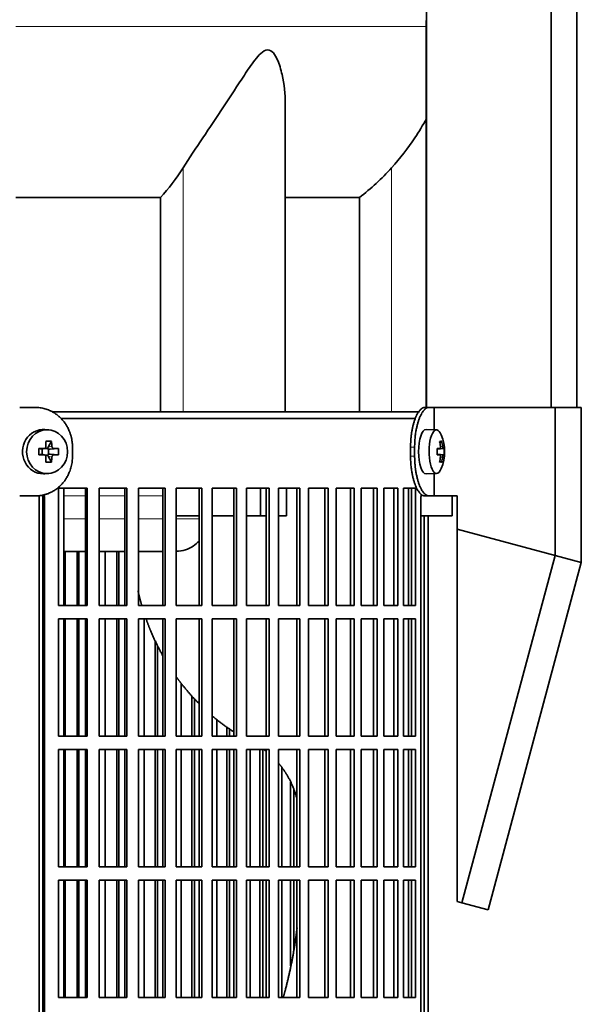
# Model space of a CAD drawing. Header units: millimetres. Extents: x 455 to 1347, y -2538 to 1816.
# Tile 18 of 33: x 649 to 776, y -404 to -181. Entities that reach past the tile are written whole.
import ezdxf

# ---------------------------------------------------------------- set-up
doc = ezdxf.new("R2010")
doc.units = ezdxf.units.MM
for name, color, linetype in [('M5X8_UNI7687', 7, 'Continuous'), ('MID_344-6', 7, 'Continuous'), ('VSI344-454_FILTR', 7, 'Continuous'), ('VSI344-454_SUPPO', 7, 'Continuous'), ('VSI344-454_TERMI', 7, 'Continuous'), ('VSI344_DIFFUSORE', 7, 'Continuous')]:
    doc.layers.add(name, color=color, linetype=linetype)

# ---------------------------------------------------------------- blocks, each defined once
blk = doc.blocks.new('SE')
at = {"layer": 'M5X8_UNI7687', "color": 7, "linetype": 'Continuous', "lineweight": 35}
for p, q in [((655.61, -274.01), (654.76, -273.94)), ((743.14, -274), (740.79, -273.93)), ((656.25, -276.59), (655.49, -277.9)), ((744.29, -276.59), (743.88, -276.9)), ((653.41, -278.24), (654.01, -278.39)), ((653.41, -279.62), (654.01, -279.46)), ((654.09, -278.39), (654.68, -278.19)), ((654.68, -279.66), (654.09, -279.46)), ((654.14, -279.48), (654.14, -278.37)), ((654.74, -278.18), (655.38, -278.18)), ((655.38, -279.68), (654.76, -279.68)), ((656.25, -281.26), (655.49, -279.96)), ((655.55, -278.36), (655.55, -279.49)), ((657.8, -278.24), (655.95, -278.39)), ((657.8, -279.62), (655.95, -279.46)), ((744.66, -278.22), (743.26, -278.34)), ((743.26, -278.27), (743.84, -278.22)), ((744.86, -278.24), (743.26, -278.35)), ((744.86, -279.62), (743.26, -279.5)), ((743.26, -279.51), (744.66, -279.64)), ((743.84, -279.64), (743.26, -279.58)), ((744.29, -281.26), (743.88, -280.96)), ((654.76, -283.91), (655.61, -283.84)), ((740.79, -283.93), (743.14, -283.86))]:
    blk.add_line(p, q, dxfattribs=at)
at = {"layer": 'M5X8_UNI7687', "color": 4, "linetype": 'Continuous', "lineweight": 9}
for p, q in [((655.49, -277.9), (656.34, -277.72)), ((744, -277.76), (744.49, -277.72)), ((654.01, -278.39), (654.54, -278.22)), ((654.54, -279.64), (654.01, -279.46)), ((656.34, -280.14), (655.49, -279.96)), ((656.81, -278.22), (655.95, -278.39)), ((655.95, -279.46), (656.81, -279.64)), ((743.26, -278.27), (743.83, -278.22)), ((743.83, -279.64), (743.26, -279.58)), ((744.49, -280.14), (744, -280.09))]:
    blk.add_line(p, q, dxfattribs=at)
at = {"layer": 'M5X8_UNI7687', "color": 7, "linetype": 'Continuous', "lineweight": 35}
for centre, radius, start, end in [((734.94, -278.93), 10, 337.7946, 22.2054), ((687.36, -278.93), 33.96, 178.8317, 181.1683), ((646.63, -278.93), 11.19, 356.4519, 3.5481), ((735.26, -278.93), 9.62, 355.8727, 4.1273)]:
    blk.add_arc(centre, radius, start, end, dxfattribs=at)
for centre, major_axis, ratio, start_param, end_param in [((654.41, -278.93), (0, -5), 0.939693, 3.065157, 6.283185), ((740.77, -278.93), (0, -5), 0.34202, 3.141593, 6.283185), ((743.12, -278.93), (0, -4.93), 0.34202, 2.444185, 6.283185), ((653.04, -281.99), (8.99, 2.22), 0.549436, 1.074217, 1.223909), ((652.43, -278.93), (0, 10), 0.258819, -1.449667, -1.335108), ((652.14, -278.93), (0, 10), 0.422618, -1.449667, -1.335108), ((737.02, -281.99), (7.67, 5.19), 0.199978, 0.212267, 0.361959), ((735.01, -278.93), (0, 10), 0.906308, 4.833518, 4.948078), ((734.9, -278.93), (0, 10), 0.965926, 4.833518, 4.948078), ((652.29, -279.08), (9.99, 0.3), 0.0819, 1.341632, 1.456192), ((652.29, -278.77), (9.99, -0.3), 0.0819, -1.456192, -1.341632), ((654.01, -277.89), (-0.052, 0.506), 0.51441, 2.951492, 3.25726), ((654.01, -279.96), (-0.052, -0.506), 0.51441, 3.025925, 3.331693), ((655.96, -277.89), (-0.521, -0.505), 0.511875, 5.205293, 5.723494), ((655.79, -277.93), (-0.03, -0.501), 0.939258, 5.295226, 5.822024), ((655.79, -279.93), (-0.03, 0.501), 0.939258, 0.461161, 0.987959), ((655.96, -279.96), (-0.521, 0.505), 0.511875, 0.559691, 1.077892), ((655.96, -277.89), (-0.805, -0.118), 0.613124, 0.95556, 1.473761), ((655.96, -279.96), (-0.805, 0.118), 0.613124, 4.809424, 5.327625), ((652.29, -279.08), (9.99, 0.3), 0.0819, 0.984815, 1.099374), ((652.29, -278.77), (9.99, -0.3), 0.0819, -1.099374, -0.984815), ((734.96, -279.08), (9.97, 0.82), 0.029809, 0.468971, 0.583531), ((738.07, -278.93), (0, -9.26), 0.562348, 1.49595, 1.645642), ((734.96, -278.77), (9.97, -0.82), 0.029809, -0.583531, -0.468971), ((734.96, -279.08), (9.97, 0.82), 0.029809, 0.112154, 0.226713), ((734.96, -278.77), (9.97, -0.82), 0.029809, -0.226713, -0.112154), ((652.43, -278.93), (0, -10), 0.258819, 1.335108, 1.449667), ((653.04, -275.86), (8.99, -2.22), 0.549436, -1.223909, -1.074217), ((652.14, -278.93), (0, -10), 0.422618, 1.335108, 1.449667), ((735.01, -278.93), (0, -10), 0.906308, 1.335108, 1.449667), ((737.02, -275.86), (7.67, -5.19), 0.199978, -0.361959, -0.212267), ((734.9, -278.93), (0, -10), 0.965926, 1.335108, 1.449667), ((654.41, -278.93), (0, -5), 0.939693, 0, 0.076435), ((740.77, -278.93), (0, -5), 0.34202, 0, 0.010116), ((743.12, -278.93), (0, -4.93), 0.34202, 0, 0.697408)]:
    blk.add_ellipse(centre, major_axis=major_axis, ratio=ratio, start_param=start_param, end_param=end_param, dxfattribs=at)
blk.add_ellipse((655.26, -278.93), major_axis=(0, -4.93), ratio=0.939693, dxfattribs=at)
for points in [[(654.54, -278.22), (654.55, -278.22), (654.59, -278.22), (654.63, -278.21), (654.68, -278.2), (654.72, -278.18), (654.76, -278.16), (654.8, -278.13), (654.84, -278.1), (654.87, -278.07), (654.91, -278.03), (654.93, -277.99), (654.96, -277.95), (654.97, -277.91), (654.99, -277.86), (655, -277.82), (655, -277.77), (655, -277.74), (655, -277.72)], [(656.34, -277.72), (656.34, -277.74), (656.34, -277.77), (656.35, -277.82), (656.36, -277.86), (656.38, -277.91), (656.4, -277.95), (656.43, -277.99), (656.45, -278.03), (656.49, -278.07), (656.52, -278.1), (656.56, -278.13), (656.6, -278.16), (656.64, -278.18), (656.68, -278.2), (656.72, -278.21), (656.76, -278.22), (656.79, -278.22), (656.81, -278.22)], [(743.83, -278.22), (743.84, -278.22), (743.86, -278.22), (743.88, -278.21), (743.9, -278.2), (743.92, -278.18), (743.93, -278.16), (743.95, -278.13), (743.96, -278.1), (743.98, -278.07), (743.99, -278.03), (744, -277.99), (744, -277.95), (744.01, -277.91), (744.01, -277.86), (744.01, -277.82), (744.01, -277.77), (744.01, -277.74), (744, -277.72)], [(744.49, -277.72), (744.49, -277.74), (744.5, -277.77), (744.5, -277.82), (744.51, -277.86), (744.52, -277.91), (744.53, -277.95), (744.54, -277.99), (744.55, -278.03), (744.56, -278.07), (744.58, -278.1), (744.59, -278.13), (744.6, -278.16), (744.61, -278.18), (744.62, -278.2), (744.64, -278.21), (744.65, -278.22), (744.66, -278.22), (744.66, -278.22)], [(655, -280.14), (655, -280.12), (655, -280.08), (655, -280.04), (654.99, -279.99), (654.97, -279.95), (654.96, -279.9), (654.93, -279.86), (654.91, -279.82), (654.87, -279.78), (654.84, -279.75), (654.8, -279.72), (654.76, -279.7), (654.72, -279.68), (654.68, -279.66), (654.63, -279.65), (654.59, -279.64), (654.55, -279.64), (654.54, -279.64)], [(656.81, -279.64), (656.79, -279.64), (656.76, -279.64), (656.72, -279.65), (656.68, -279.66), (656.64, -279.68), (656.6, -279.7), (656.56, -279.72), (656.52, -279.75), (656.49, -279.78), (656.45, -279.82), (656.43, -279.86), (656.4, -279.9), (656.38, -279.95), (656.36, -279.99), (656.35, -280.04), (656.34, -280.08), (656.34, -280.12), (656.34, -280.14)], [(744, -280.14), (744.01, -280.12), (744.01, -280.08), (744.01, -280.04), (744.01, -279.99), (744.01, -279.95), (744, -279.9), (744, -279.86), (743.99, -279.82), (743.98, -279.78), (743.96, -279.75), (743.95, -279.72), (743.93, -279.7), (743.92, -279.68), (743.9, -279.66), (743.88, -279.65), (743.86, -279.64), (743.84, -279.64), (743.83, -279.64)], [(744.66, -279.64), (744.66, -279.64), (744.65, -279.64), (744.64, -279.65), (744.62, -279.66), (744.61, -279.68), (744.6, -279.7), (744.59, -279.72), (744.58, -279.75), (744.56, -279.78), (744.55, -279.82), (744.54, -279.86), (744.53, -279.9), (744.52, -279.95), (744.51, -279.99), (744.5, -280.04), (744.5, -280.08), (744.49, -280.12), (744.49, -280.14)]]:
    blk.add_open_spline(points, degree=3, dxfattribs=at)
at = {"layer": 'MID_344-6', "color": 7, "linetype": 'Continuous', "lineweight": 35}
for p, q in [((740.85, 1023.07), (740.85, -268.93)), ((768.99, -268.93), (768.99, 1023.07)), ((774.78, -268.93), (774.78, 1023.07)), ((740.78, -181.61), (740.78, -268.93))]:
    blk.add_line(p, q, dxfattribs=at)
at = {"layer": 'VSI344-454_FILTR', "color": 7, "linetype": 'Continuous', "lineweight": 35}
for p, q in [((658.41, -271.43), (738.42, -271.43)), ((657.8, -313.68), (657.8, -287.18)), ((657.8, -287.18), (664.27, -287.18)), ((663.88, -313.68), (663.88, -287.18)), ((664.27, -313.68), (664.27, -287.18)), ((666.98, -313.68), (666.98, -287.18)), ((666.98, -287.18), (673.24, -287.18)), ((672.79, -313.68), (672.79, -287.18)), ((673.24, -313.68), (673.24, -287.18)), ((675.85, -313.68), (675.85, -287.18)), ((675.85, -287.18), (681.88, -287.18)), ((681.37, -313.68), (681.37, -287.18)), ((681.88, -313.68), (681.88, -287.18)), ((684.39, -313.68), (684.39, -287.18)), ((684.39, -287.18), (690.15, -287.18)), ((689.57, -313.68), (689.57, -287.18)), ((690.15, -313.68), (690.15, -287.18)), ((692.53, -313.68), (692.53, -287.18)), ((692.53, -287.18), (698, -287.18)), ((697.37, -313.68), (697.37, -287.18)), ((698, -313.68), (698, -287.18)), ((700.25, -313.68), (700.25, -287.18)), ((700.25, -287.18), (705.39, -287.18)), ((704.71, -313.68), (704.71, -287.18)), ((705.39, -313.68), (705.39, -287.18)), ((707.5, -287.18), (712.3, -287.18)), ((707.5, -313.68), (707.5, -287.18)), ((711.57, -313.68), (711.57, -287.18)), ((712.3, -313.68), (712.3, -287.18)), ((714.26, -287.18), (718.68, -287.18)), ((714.26, -313.68), (714.26, -287.18)), ((717.91, -313.68), (717.91, -287.18)), ((718.68, -313.68), (718.68, -287.18)), ((720.48, -287.18), (724.51, -287.18)), ((720.48, -313.68), (720.48, -287.18)), ((723.69, -313.68), (723.69, -287.18)), ((724.51, -313.68), (724.51, -287.18)), ((726.14, -287.18), (729.76, -287.18)), ((726.14, -313.68), (726.14, -287.18)), ((728.9, -313.68), (728.9, -287.18)), ((729.76, -313.68), (729.76, -287.18)), ((731.21, -287.18), (734.4, -287.18)), ((731.21, -313.68), (731.21, -287.18)), ((733.51, -313.68), (733.51, -287.18)), ((734.4, -313.68), (734.4, -287.18)), ((735.66, -287.18), (738.41, -287.18)), ((735.66, -313.68), (735.66, -287.18)), ((737.49, -313.68), (737.49, -287.18)), ((738.41, -313.68), (738.41, -287.18)), ((654.3, -562.43), (654.3, -289.43)), ((654.65, -562.43), (654.65, -289.43)), ((739.61, -562.43), (739.61, -289.43)), ((740.32, -562.43), (740.32, -293.43)), ((741.26, -562.43), (741.26, -293.43)), ((659.32, -313.68), (659.32, -301.43)), ((662, -313.68), (662, -301.43)), ((662.42, -313.68), (662.42, -301.43)), ((668.38, -313.68), (668.38, -301.43)), ((670.97, -313.68), (670.97, -301.43)), ((671.46, -313.68), (671.46, -301.43)), ((657.8, -313.68), (664.27, -313.68)), ((666.98, -313.68), (673.24, -313.68)), ((675.85, -313.68), (681.88, -313.68)), ((684.39, -313.68), (690.15, -313.68)), ((692.53, -313.68), (698, -313.68)), ((700.25, -313.68), (705.39, -313.68)), ((707.5, -313.68), (712.3, -313.68)), ((714.26, -313.68), (718.68, -313.68)), ((720.48, -313.68), (724.51, -313.68)), ((726.14, -313.68), (729.76, -313.68)), ((731.21, -313.68), (734.4, -313.68)), ((735.66, -313.68), (738.41, -313.68)), ((657.8, -343.18), (657.8, -316.68)), ((657.8, -316.68), (664.27, -316.68)), ((659.32, -343.18), (659.32, -316.68)), ((662, -343.18), (662, -316.68)), ((662.42, -343.18), (662.42, -316.68)), ((663.88, -343.18), (663.88, -316.68)), ((664.27, -343.18), (664.27, -316.68)), ((666.98, -343.18), (666.98, -316.68)), ((666.98, -316.68), (673.24, -316.68)), ((668.38, -343.18), (668.38, -316.68)), ((670.97, -343.18), (670.97, -316.68)), ((671.46, -343.18), (671.46, -316.68)), ((672.79, -343.18), (672.79, -316.68)), ((673.24, -343.18), (673.24, -316.68)), ((675.85, -343.18), (675.85, -316.68)), ((675.85, -316.68), (681.88, -316.68)), ((677.12, -343.18), (677.12, -316.68)), ((681.37, -343.18), (681.37, -316.68)), ((681.88, -343.18), (681.88, -316.68)), ((684.39, -343.18), (684.39, -316.68)), ((684.39, -316.68), (690.15, -316.68)), ((689.57, -343.18), (689.57, -316.68)), ((690.15, -343.18), (690.15, -316.68)), ((692.53, -343.18), (692.53, -316.68)), ((692.53, -316.68), (698, -316.68)), ((697.37, -343.18), (697.37, -316.68)), ((698, -343.18), (698, -316.68)), ((700.25, -343.18), (700.25, -316.68)), ((700.25, -316.68), (705.39, -316.68)), ((704.71, -343.18), (704.71, -316.68)), ((705.39, -343.18), (705.39, -316.68)), ((707.5, -316.68), (712.3, -316.68)), ((707.5, -343.18), (707.5, -316.68)), ((711.57, -343.18), (711.57, -316.68)), ((712.3, -343.18), (712.3, -316.68)), ((714.26, -316.68), (718.68, -316.68)), ((714.26, -343.18), (714.26, -316.68)), ((717.91, -343.18), (717.91, -316.68)), ((718.68, -343.18), (718.68, -316.68)), ((720.48, -316.68), (724.51, -316.68)), ((720.48, -343.18), (720.48, -316.68)), ((723.69, -343.18), (723.69, -316.68)), ((724.51, -343.18), (724.51, -316.68)), ((726.14, -316.68), (729.76, -316.68)), ((726.14, -343.18), (726.14, -316.68)), ((728.9, -343.18), (728.9, -316.68)), ((729.76, -343.18), (729.76, -316.68)), ((731.21, -316.68), (734.4, -316.68)), ((731.21, -343.18), (731.21, -316.68)), ((733.51, -343.18), (733.51, -316.68)), ((734.4, -343.18), (734.4, -316.68)), ((735.66, -316.68), (738.41, -316.68)), ((735.66, -343.18), (735.66, -316.68)), ((737.49, -343.18), (737.49, -316.68)), ((738.41, -343.18), (738.41, -316.68)), ((679.62, -343.18), (679.62, -321.62)), ((680.17, -343.18), (680.17, -322.72)), ((685.52, -343.18), (685.52, -331.22)), ((687.91, -343.18), (687.91, -334.07)), ((688.51, -343.18), (688.51, -334.69)), ((693.52, -343.18), (693.52, -339.38)), ((695.79, -343.18), (695.79, -341.1)), ((696.44, -343.18), (696.44, -341.54)), ((657.8, -343.18), (664.27, -343.18)), ((666.98, -343.18), (673.24, -343.18)), ((675.85, -343.18), (681.88, -343.18)), ((684.39, -343.18), (690.15, -343.18)), ((692.53, -343.18), (698, -343.18)), ((700.25, -343.18), (705.39, -343.18)), ((707.5, -343.18), (712.3, -343.18)), ((714.26, -343.18), (718.68, -343.18)), ((720.48, -343.18), (724.51, -343.18)), ((726.14, -343.18), (729.76, -343.18)), ((731.21, -343.18), (734.4, -343.18)), ((735.66, -343.18), (738.41, -343.18)), ((657.8, -372.68), (657.8, -346.18)), ((657.8, -346.18), (664.27, -346.18)), ((659.32, -372.68), (659.32, -346.18)), ((662, -372.68), (662, -346.18)), ((662.42, -372.68), (662.42, -346.18)), ((663.88, -372.68), (663.88, -346.18)), ((664.27, -372.68), (664.27, -346.18)), ((666.98, -372.68), (666.98, -346.18)), ((666.98, -346.18), (673.24, -346.18)), ((668.38, -372.68), (668.38, -346.18)), ((670.97, -372.68), (670.97, -346.18)), ((671.46, -372.68), (671.46, -346.18)), ((672.79, -372.68), (672.79, -346.18)), ((673.24, -372.68), (673.24, -346.18)), ((675.85, -372.68), (675.85, -346.18)), ((675.85, -346.18), (681.88, -346.18)), ((677.12, -372.68), (677.12, -346.18)), ((679.62, -372.68), (679.62, -346.18)), ((680.17, -372.68), (680.17, -346.18)), ((681.37, -372.68), (681.37, -346.18)), ((681.88, -372.68), (681.88, -346.18)), ((684.39, -372.68), (684.39, -346.18)), ((684.39, -346.18), (690.15, -346.18)), ((685.52, -372.68), (685.52, -346.18)), ((687.91, -372.68), (687.91, -346.18)), ((688.51, -372.68), (688.51, -346.18)), ((689.57, -372.68), (689.57, -346.18)), ((690.15, -372.68), (690.15, -346.18)), ((692.53, -372.68), (692.53, -346.18)), ((692.53, -346.18), (698, -346.18)), ((693.52, -372.68), (693.52, -346.18)), ((695.79, -372.68), (695.79, -346.18)), ((696.44, -372.68), (696.44, -346.18)), ((697.37, -372.68), (697.37, -346.18)), ((698, -372.68), (698, -346.18)), ((700.25, -372.68), (700.25, -346.18)), ((700.25, -346.18), (705.39, -346.18)), ((701.1, -372.68), (701.1, -346.18)), ((703.23, -372.68), (703.23, -346.18)), ((703.94, -372.68), (703.94, -346.18)), ((704.71, -372.68), (704.71, -346.18)), ((705.39, -372.68), (705.39, -346.18)), ((707.5, -346.18), (712.3, -346.18)), ((707.5, -372.68), (707.5, -346.18)), ((711.57, -372.68), (711.57, -346.18)), ((712.3, -372.68), (712.3, -346.18)), ((714.26, -346.18), (718.68, -346.18)), ((714.26, -372.68), (714.26, -346.18)), ((717.91, -372.68), (717.91, -346.18)), ((718.68, -372.68), (718.68, -346.18)), ((720.48, -346.18), (724.51, -346.18)), ((720.48, -372.68), (720.48, -346.18)), ((723.69, -372.68), (723.69, -346.18)), ((724.51, -372.68), (724.51, -346.18)), ((726.14, -346.18), (729.76, -346.18)), ((726.14, -372.68), (726.14, -346.18)), ((728.9, -372.68), (728.9, -346.18)), ((729.76, -372.68), (729.76, -346.18)), ((731.21, -346.18), (734.4, -346.18)), ((731.21, -372.68), (731.21, -346.18)), ((733.51, -372.68), (733.51, -346.18)), ((734.4, -372.68), (734.4, -346.18)), ((735.66, -346.18), (738.41, -346.18)), ((735.66, -372.68), (735.66, -346.18)), ((737.49, -372.68), (737.49, -346.18)), ((738.41, -372.68), (738.41, -346.18)), ((708.2, -372.68), (708.2, -350.21)), ((710.19, -372.68), (710.19, -353.51)), ((710.94, -372.68), (710.94, -355.25)), ((657.8, -372.68), (664.27, -372.68)), ((666.98, -372.68), (673.24, -372.68)), ((675.85, -372.68), (681.88, -372.68)), ((684.39, -372.68), (690.15, -372.68)), ((692.53, -372.68), (698, -372.68)), ((700.25, -372.68), (705.39, -372.68)), ((707.5, -372.68), (712.3, -372.68)), ((714.26, -372.68), (718.68, -372.68)), ((720.48, -372.68), (724.51, -372.68)), ((726.14, -372.68), (729.76, -372.68)), ((731.21, -372.68), (734.4, -372.68)), ((735.66, -372.68), (738.41, -372.68)), ((657.8, -402.18), (657.8, -375.68)), ((657.8, -375.68), (664.27, -375.68)), ((659.32, -402.18), (659.32, -375.68)), ((662, -402.18), (662, -375.68)), ((662.42, -402.18), (662.42, -375.68)), ((663.88, -402.18), (663.88, -375.68)), ((664.27, -402.18), (664.27, -375.68)), ((666.98, -402.18), (666.98, -375.68)), ((666.98, -375.68), (673.24, -375.68)), ((668.38, -402.18), (668.38, -375.68)), ((670.97, -402.18), (670.97, -375.68)), ((671.46, -402.18), (671.46, -375.68)), ((672.79, -402.18), (672.79, -375.68)), ((673.24, -402.18), (673.24, -375.68)), ((675.85, -402.18), (675.85, -375.68)), ((675.85, -375.68), (681.88, -375.68)), ((677.12, -402.18), (677.12, -375.68)), ((679.62, -402.18), (679.62, -375.68)), ((680.17, -402.18), (680.17, -375.68)), ((681.37, -402.18), (681.37, -375.68)), ((681.88, -402.18), (681.88, -375.68)), ((684.39, -402.18), (684.39, -375.68)), ((684.39, -375.68), (690.15, -375.68)), ((685.52, -402.18), (685.52, -375.68)), ((687.91, -402.18), (687.91, -375.68)), ((688.51, -402.18), (688.51, -375.68)), ((689.57, -402.18), (689.57, -375.68)), ((690.15, -402.18), (690.15, -375.68)), ((692.53, -402.18), (692.53, -375.68)), ((692.53, -375.68), (698, -375.68)), ((693.52, -402.18), (693.52, -375.68)), ((695.79, -402.18), (695.79, -375.68)), ((696.44, -402.18), (696.44, -375.68)), ((697.37, -402.18), (697.37, -375.68)), ((698, -402.18), (698, -375.68)), ((700.25, -402.18), (700.25, -375.68)), ((700.25, -375.68), (705.39, -375.68)), ((701.1, -402.18), (701.1, -375.68)), ((703.23, -402.18), (703.23, -375.68)), ((703.94, -402.18), (703.94, -375.68)), ((704.71, -402.18), (704.71, -375.68)), ((705.39, -402.18), (705.39, -375.68)), ((707.5, -375.68), (712.3, -375.68)), ((707.5, -402.18), (707.5, -375.68)), ((708.2, -402.18), (708.2, -375.68)), ((710.19, -395.02), (710.19, -375.68)), ((710.94, -391.25), (710.94, -375.68)), ((711.57, -402.18), (711.57, -375.68)), ((712.3, -402.18), (712.3, -375.68)), ((714.26, -375.68), (718.68, -375.68)), ((714.26, -402.18), (714.26, -375.68)), ((717.91, -402.18), (717.91, -375.68)), ((718.68, -402.18), (718.68, -375.68)), ((720.48, -375.68), (724.51, -375.68)), ((720.48, -402.18), (720.48, -375.68)), ((723.69, -402.18), (723.69, -375.68)), ((724.51, -402.18), (724.51, -375.68)), ((726.14, -375.68), (729.76, -375.68)), ((726.14, -402.18), (726.14, -375.68)), ((728.9, -402.18), (728.9, -375.68)), ((729.76, -402.18), (729.76, -375.68)), ((731.21, -375.68), (734.4, -375.68)), ((731.21, -402.18), (731.21, -375.68)), ((733.51, -402.18), (733.51, -375.68)), ((734.4, -402.18), (734.4, -375.68)), ((735.66, -375.68), (738.41, -375.68)), ((735.66, -402.18), (735.66, -375.68)), ((737.49, -402.18), (737.49, -375.68)), ((738.41, -402.18), (738.41, -375.68)), ((657.8, -402.18), (664.27, -402.18)), ((666.98, -402.18), (673.24, -402.18)), ((675.85, -402.18), (681.88, -402.18)), ((684.39, -402.18), (690.15, -402.18)), ((692.53, -402.18), (698, -402.18)), ((700.25, -402.18), (705.39, -402.18)), ((707.5, -402.18), (712.3, -402.18)), ((714.26, -402.18), (718.68, -402.18)), ((720.48, -402.18), (724.51, -402.18)), ((726.14, -402.18), (729.76, -402.18)), ((731.21, -402.18), (734.4, -402.18)), ((735.66, -402.18), (738.41, -402.18))]:
    blk.add_line(p, q, dxfattribs=at)
at = {"layer": 'VSI344-454_FILTR', "color": 4, "linetype": 'Continuous', "lineweight": 9}
blk.add_line((654.3, -289.43), (654.65, -289.43), dxfattribs=at)
at = {"layer": 'VSI344-454_FILTR', "color": 7, "linetype": 'Continuous', "lineweight": 35}
for points, knots in [([(654.3, -289.43), (654.3, -289.37), (654.3, -289.26), (654.29, -289.09), (654.27, -288.92), (654.25, -288.81), (654.23, -288.75), (654.23, -288.75)], [0, 0, 0, 0, 0.0360479, 0.0717931, 0.107348, 0.1428269, 0.1451482, 0.1451482, 0.1451482, 0.1451482]), ([(654.56, -288.65), (654.57, -288.72), (654.61, -288.87), (654.64, -289.13), (654.65, -289.33), (654.65, -289.43)], [0.8337048, 0.8337048, 0.8337048, 0.8337048, 0.8748924, 0.9371046, 1, 1, 1, 1]), ([(739.61, -289.43), (739.61, -289.37), (739.61, -289.26), (739.62, -289.09), (739.63, -288.92), (739.64, -288.76), (739.65, -288.63), (739.66, -288.56), (739.66, -288.54)], [0, 0, 0, 0, 0.036048, 0.0717931, 0.107348, 0.1428269, 0.1783448, 0.191696, 0.191696, 0.191696, 0.191696])]:
    blk.add_open_spline(points, degree=3, knots=knots, dxfattribs=at)
at = {"layer": 'VSI344-454_SUPPO', "color": 7, "linetype": 'Continuous', "lineweight": 35}
for p, q in [((656.38, -269.93), (739.25, -269.93)), ((653.45, -566.93), (653.45, -288.84)), ((659.05, -313.68), (659.05, -287.18)), ((703.44, -293.43), (703.44, -287.18)), ((709.3, -293.43), (709.3, -287.18)), ((736.83, -313.68), (736.83, -287.18)), ((746.63, -293.43), (746.63, -288.93)), ((684.39, -293.43), (689.57, -293.43)), ((692.53, -293.43), (697.37, -293.43)), ((700.25, -293.43), (703.44, -293.43)), ((703.44, -293.43), (704.71, -293.43)), ((707.5, -293.43), (709.3, -293.43)), ((739.61, -293.43), (746.63, -293.43)), ((659.05, -301.43), (663.88, -301.43)), ((666.98, -301.43), (672.79, -301.43)), ((675.85, -301.43), (681.37, -301.43)), ((659.05, -343.18), (659.05, -316.68)), ((736.83, -343.18), (736.83, -316.68)), ((659.05, -372.68), (659.05, -346.18)), ((736.83, -372.68), (736.83, -346.18)), ((659.05, -402.18), (659.05, -375.68)), ((736.83, -402.18), (736.83, -375.68))]:
    blk.add_line(p, q, dxfattribs=at)
at = {"layer": 'VSI344-454_SUPPO', "color": 4, "linetype": 'Continuous', "lineweight": 9}
for p, q in [((663.88, -288.9), (659.05, -288.9)), ((672.79, -288.9), (666.98, -288.9)), ((681.37, -288.9), (675.85, -288.9)), ((659.05, -294.12), (663.88, -294.12)), ((666.98, -294.12), (672.79, -294.12)), ((675.85, -294.12), (681.37, -294.12)), ((684.39, -294.12), (689.57, -294.12))]:
    blk.add_line(p, q, dxfattribs=at)
at = {"layer": 'VSI344-454_SUPPO', "color": 7, "linetype": 'Continuous', "lineweight": 35}
for points, degree, knots in [([(684.39, -301.42), (685.1, -301.42), (686.45, -301.2), (688.23, -300.33), (689.21, -299.49), (689.63, -299.02), (689.63, -299.02)], 3, [0.4352553, 0.4352553, 0.4352553, 0.4352553, 0.5449277, 0.642686, 0.7370741, 0.7373664, 0.7373664, 0.7373664, 0.7373664]), ([(675.75, -310.26), (676.02, -311.48), (676.35, -312.69), (676.48, -313.2), (676.63, -313.7)], 2, [0.20675507, 0.20675507, 0.20675507, 0.25, 0.25, 0.26810481, 0.26810481, 0.26810481]), ([(677.6, -316.72), (678.09, -318.11), (678.66, -319.47), (679.84, -322.28), (681.32, -324.91)], 2, [0.3234843, 0.3234843, 0.3234843, 0.375, 0.375, 0.4813972, 0.4813972, 0.4813972]), ([(684.3, -329.61), (685.04, -330.64), (685.82, -331.63), (687.56, -333.83), (689.52, -335.8)], 2, [0.5799497, 0.5799497, 0.5799497, 0.625, 0.625, 0.7249322, 0.7249322, 0.7249322]), ([(707.53, -349.31), (708.6, -350.58), (709.45, -352.03), (710.82, -354.36), (711.57, -357.08)], 2, [0.3484225, 0.3484225, 0.3484225, 0.5, 0.5, 0.7446046, 0.7446046, 0.7446046]), ([(711.65, -386.46), (711.58, -387.08), (711.5, -387.71), (710.65, -394.23), (708.98, -400.54), (708.76, -401.37), (708.52, -402.2)], 2, [0.2260679, 0.2260679, 0.2260679, 0.25, 0.25, 0.5, 0.5, 0.5329293, 0.5329293, 0.5329293])]:
    blk.add_open_spline(points, degree=degree, knots=knots, dxfattribs=at)
for points in [[(692.46, -338.52), (694.79, -340.5), (697.32, -342.15)], [(704.15, -346.16), (704.45, -346.38), (704.74, -346.6)]]:
    blk.add_open_spline(points, degree=2, dxfattribs=at)
at = {"layer": 'VSI344-454_TERMI', "color": 7, "linetype": 'Continuous', "lineweight": 35}
for p, q in [((652.58, -268.93), (649.07, -268.93)), ((740.5, -268.93), (741.42, -268.93)), ((741.42, -268.93), (742.59, -268.93)), ((742.59, -268.93), (769.86, -268.93)), ((742.59, -273.98), (742.59, -268.93)), ((769.86, -268.93), (775.79, -268.93)), ((769.86, -302.34), (769.86, -268.93)), ((775.79, -303.93), (775.79, -268.93)), ((660.98, -277.93), (660.98, -279.93)), ((737.27, -277.93), (737.27, -279.93)), ((738.19, -277.93), (738.19, -279.93)), ((742.59, -288.93), (742.59, -283.87)), ((652.58, -288.93), (649.07, -288.93)), ((741.42, -288.93), (740.5, -288.93)), ((741.42, -288.93), (742.59, -288.93)), ((742.59, -288.93), (747.77, -288.93)), ((747.77, -296.42), (747.77, -288.93)), ((747.77, -296.42), (769.86, -302.34)), ((747.77, -380.46), (747.77, -296.42)), ((769.86, -302.34), (748.85, -380.75)), ((775.79, -303.93), (754.78, -382.34)), ((769.86, -302.34), (775.79, -303.93)), ((748.85, -380.75), (747.77, -380.46)), ((754.78, -382.34), (748.85, -380.75))]:
    blk.add_line(p, q, dxfattribs=at)
at = {"layer": 'VSI344-454_TERMI', "color": 4, "linetype": 'Continuous', "lineweight": 9}
for p, q in [((737.27, -277.93), (738.19, -277.93)), ((738.19, -279.93), (737.27, -279.93))]:
    blk.add_line(p, q, dxfattribs=at)
at = {"layer": 'VSI344-454_TERMI', "color": 7, "linetype": 'Continuous', "lineweight": 35}
for points, knots in [([(660.98, -277.93), (660.98, -277.83), (660.98, -277.63), (660.97, -277.33), (660.94, -277.04), (660.91, -276.75), (660.87, -276.46), (660.83, -276.17), (660.77, -275.88), (660.7, -275.59), (660.63, -275.31), (660.54, -275.03), (660.45, -274.75), (660.28, -274.29), (660.01, -273.67), (659.59, -272.91), (659.1, -272.2), (658.54, -271.54), (657.92, -270.94), (657.26, -270.42), (656.55, -269.96), (655.89, -269.63), (655.29, -269.39), (654.76, -269.22), (654.22, -269.09), (653.68, -269), (653.13, -268.94), (652.76, -268.93), (652.58, -268.93)], [0, 0, 0, 0, 0.021051, 0.042001, 0.062873, 0.08369, 0.104474, 0.125249, 0.146036, 0.166859, 0.18774, 0.208703, 0.229768, 0.250959, 0.313199, 0.375603, 0.438616, 0.501374, 0.564129, 0.627102, 0.689223, 0.75131, 0.793093, 0.834507, 0.875728, 0.916932, 0.958298, 1, 1, 1, 1]), ([(737.27, -277.93), (737.27, -277.83), (737.27, -277.63), (737.28, -277.33), (737.28, -277.04), (737.3, -276.75), (737.31, -276.46), (737.34, -276.17), (737.36, -275.88), (737.39, -275.59), (737.42, -275.31), (737.45, -275.03), (737.49, -274.75), (737.56, -274.29), (737.67, -273.67), (737.85, -272.91), (738.05, -272.2), (738.27, -271.54), (738.51, -270.94), (738.77, -270.42), (739.05, -269.96), (739.3, -269.63), (739.52, -269.39), (739.72, -269.22), (739.91, -269.09), (740.11, -269), (740.3, -268.94), (740.43, -268.93), (740.5, -268.93)], [0, 0, 0, 0, 0.021051, 0.042002, 0.062876, 0.083693, 0.104478, 0.125254, 0.146042, 0.166866, 0.187748, 0.208712, 0.229779, 0.250971, 0.313214, 0.375619, 0.438632, 0.501394, 0.564154, 0.627126, 0.689277, 0.751393, 0.793158, 0.834556, 0.875762, 0.916954, 0.958308, 1, 1, 1, 1]), ([(741.42, -268.93), (741.39, -268.93), (741.32, -268.93), (741.22, -268.94), (741.13, -268.97), (741.03, -269), (740.93, -269.04), (740.83, -269.1), (740.74, -269.16), (740.64, -269.23), (740.54, -269.31), (740.45, -269.4), (740.35, -269.5), (740.19, -269.67), (739.97, -269.96), (739.7, -270.42), (739.44, -270.94), (739.19, -271.54), (738.97, -272.2), (738.77, -272.91), (738.6, -273.67), (738.47, -274.38), (738.37, -275.03), (738.31, -275.59), (738.26, -276.17), (738.22, -276.75), (738.19, -277.34), (738.19, -277.73), (738.19, -277.93)], [0, 0, 0, 0, 0.020905, 0.041705, 0.062421, 0.083075, 0.103688, 0.124284, 0.144884, 0.165511, 0.186186, 0.206932, 0.227771, 0.248723, 0.310801, 0.372931, 0.435895, 0.498659, 0.561404, 0.62443, 0.686816, 0.749074, 0.79132, 0.833156, 0.874759, 0.916313, 0.958, 1, 1, 1, 1]), ([(652.58, -288.93), (652.67, -288.93), (652.86, -288.92), (653.13, -288.91), (653.41, -288.89), (653.68, -288.85), (653.95, -288.81), (654.22, -288.76), (654.49, -288.7), (654.76, -288.63), (655.02, -288.55), (655.28, -288.46), (655.54, -288.36), (655.97, -288.18), (656.55, -287.89), (657.26, -287.44), (657.92, -286.91), (658.54, -286.32), (659.1, -285.66), (659.59, -284.95), (660.01, -284.19), (660.32, -283.48), (660.55, -282.83), (660.71, -282.26), (660.83, -281.69), (660.92, -281.11), (660.97, -280.52), (660.98, -280.13), (660.98, -279.93)], [0, 0, 0, 0, 0.020905, 0.041705, 0.062421, 0.083075, 0.103688, 0.124284, 0.144884, 0.165511, 0.186186, 0.206932, 0.227771, 0.248723, 0.310801, 0.372931, 0.435895, 0.498659, 0.561404, 0.62443, 0.686816, 0.749074, 0.79132, 0.833156, 0.874759, 0.916313, 0.958, 1, 1, 1, 1]), ([(740.5, -288.93), (740.46, -288.93), (740.4, -288.92), (740.3, -288.91), (740.2, -288.89), (740.11, -288.85), (740.01, -288.81), (739.91, -288.76), (739.81, -288.7), (739.72, -288.63), (739.62, -288.55), (739.52, -288.46), (739.43, -288.36), (739.27, -288.18), (739.05, -287.89), (738.77, -287.44), (738.51, -286.91), (738.27, -286.32), (738.05, -285.66), (737.85, -284.95), (737.67, -284.19), (737.55, -283.48), (737.45, -282.83), (737.39, -282.26), (737.33, -281.69), (737.3, -281.11), (737.27, -280.52), (737.27, -280.13), (737.27, -279.93)], [0, 0, 0, 0, 0.0209, 0.041695, 0.062405, 0.083053, 0.103661, 0.12425, 0.144843, 0.165462, 0.18613, 0.206867, 0.227697, 0.24864, 0.310747, 0.372907, 0.43587, 0.498639, 0.561388, 0.624414, 0.686801, 0.749062, 0.791311, 0.833148, 0.874754, 0.91631, 0.957998, 1, 1, 1, 1]), ([(738.19, -279.93), (738.19, -280.03), (738.19, -280.22), (738.2, -280.52), (738.21, -280.82), (738.22, -281.11), (738.24, -281.4), (738.26, -281.69), (738.28, -281.98), (738.31, -282.26), (738.34, -282.54), (738.38, -282.83), (738.41, -283.11), (738.48, -283.57), (738.6, -284.19), (738.77, -284.95), (738.97, -285.66), (739.19, -286.32), (739.44, -286.91), (739.7, -287.44), (739.97, -287.89), (740.22, -288.22), (740.45, -288.46), (740.64, -288.63), (740.83, -288.76), (741.03, -288.86), (741.23, -288.92), (741.35, -288.92), (741.42, -288.93)], [0, 0, 0, 0, 0.021051, 0.042001, 0.062873, 0.08369, 0.104474, 0.125249, 0.146036, 0.166859, 0.18774, 0.208703, 0.229768, 0.250959, 0.313199, 0.375603, 0.438616, 0.501374, 0.564129, 0.627102, 0.689223, 0.75131, 0.793093, 0.834507, 0.875728, 0.916932, 0.958298, 1, 1, 1, 1])]:
    blk.add_open_spline(points, degree=3, knots=knots, dxfattribs=at)
at = {"layer": 'VSI344_DIFFUSORE', "color": 4, "linetype": 'Continuous', "lineweight": 9}
for p, q in [((648.19, -182.92), (740.78, -182.92)), ((685.95, -269.93), (685.95, -214.82)), ((732.98, -269.93), (732.98, -214.82))]:
    blk.add_line(p, q, dxfattribs=at)
at = {"layer": 'VSI344_DIFFUSORE', "color": 7, "linetype": 'Continuous', "lineweight": 35}
for p, q in [((708.99, -269.93), (708.99, -200.42)), ((648.19, -221.55), (680.82, -221.55)), ((680.82, -221.55), (680.82, -269.93)), ((708.99, -221.55), (725.73, -221.55)), ((725.73, -221.55), (725.73, -269.93))]:
    blk.add_line(p, q, dxfattribs=at)
for points, knots in [([(708.99, -200.42), (708.99, -198.22), (708.77, -196), (708.01, -192.63), (707.67, -191.45), (706.94, -189.85), (706.66, -189.34), (705.95, -188.5), (705.49, -188.19), (704.46, -188.24), (703.93, -188.59), (703, -189.46), (702.57, -189.97), (701.32, -191.59), (700.54, -192.75), (698.21, -196.26), (696.65, -198.68), (693.51, -203.45), (691.94, -205.79), (688.84, -210.4), (687.31, -212.67), (685.95, -214.82)], [0.2596572, 0.2596572, 0.2596572, 0.2596572, 0.375, 0.375, 0.4375, 0.4375, 0.46875, 0.46875, 0.5, 0.5, 0.53125, 0.53125, 0.5625, 0.5625, 0.625, 0.625, 0.75, 0.75, 0.875, 0.875, 1, 1, 1, 1]), ([(740.84, -203.77), (740.04, -205.23), (739.17, -206.67), (736.67, -210.4), (734.91, -212.67), (732.98, -214.82)], [0.7976887, 0.7976887, 0.7976887, 0.7976887, 0.875, 0.875, 1, 1, 1, 1])]:
    blk.add_open_spline(points, degree=3, knots=knots, dxfattribs=at)
for points in [[(685.95, -214.82), (684.38, -217.29), (682.68, -219.53), (680.82, -221.55)], [(732.98, -214.82), (730.77, -217.29), (728.36, -219.53), (725.73, -221.55)]]:
    blk.add_open_spline(points, degree=3, dxfattribs=at)

msp = doc.modelspace()

# ---------------------------------------------------------------- block references
msp.add_blockref('SE', (0, 0))

doc.saveas('drawing.dxf')
